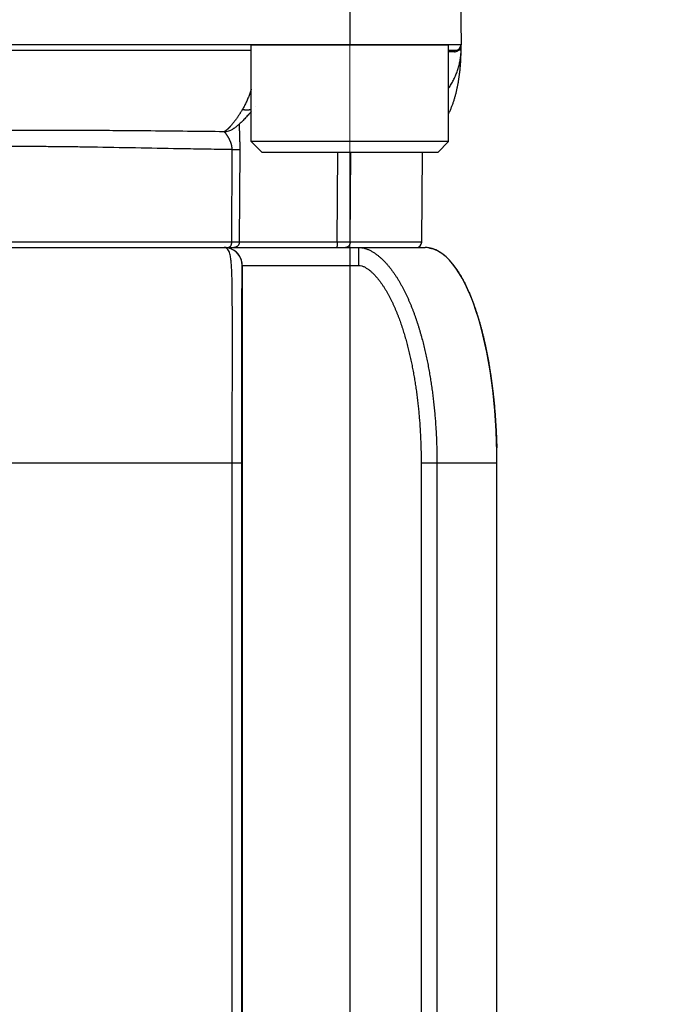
# Model space of a CAD drawing. Header units: millimetres. Extents: x 0 to 1071, y 0 to 742.
# Tile 98 of 131: x 377 to 394, y 375 to 402. Entities that reach past the tile are written whole.
import ezdxf

# ---------------------------------------------------------------- set-up
doc = ezdxf.new("R2010")
doc.units = ezdxf.units.MM
doc.header["$LTSCALE"] = 0.454724
doc.linetypes.add('CENTER', pattern=[50.8, 31.75, -6.35, 6.35, -6.35])
for name, color, linetype in [('NoLayerName_001', 7, 'Continuous'), ('NoLayerName_005', 7, 'Continuous'), ('NoLayerName_007', 7, 'Continuous')]:
    doc.layers.add(name, color=color, linetype=linetype)
doc.styles.get("Standard").update_dxf_attribs({"font": 'txt', "bigfont": 'extfont2'})
doc.dimstyles.get("Standard").update_dxf_attribs({"dimtxt": 2.5, "dimasz": 2.5, "dimexe": 1, "dimexo": 1, "dimtad": 1, "dimdec": 3, "dimzin": 0, "dimdsep": 46, "dimtxsty": 'Standard', "dimcen": 2.5, "dimadec": 3, "dimazin": 0, "dimtfac": 0.75, "dimtdec": 3, "dimtmove": 0, "dimatfit": 3, "dimfxl": 1, "dimarcsym": 0})

# ---------------------------------------------------------------- blocks, each defined once
blk = doc.blocks.new('_OPEN30')
at = {"color": 0, "linetype": 'ByBlock', "lineweight": -2}
for p, q in [((-1, 0.267949), (0, 0)), ((0, 0), (-1, -0.267949)), ((0, 0), (-1, 0))]:
    blk.add_line(p, q, dxfattribs=at)
blk = doc.blocks.new('*D97')
at = {"layer": 'Defpoints', "color": 0}
for p in [(475, 422.9), (390, 369.279), (390, 351.799)]:
    blk.add_point(p, dxfattribs=at)
at = {"layer": 'NoLayerName_001', "color": 0, "linetype": 'Continuous', "lineweight": 13}
for p, q in [((475, 420.4), (475, 349.299)), ((390, 366.779), (390, 349.299)), ((471.25, 351.799), (393.75, 351.799))]:
    blk.add_line(p, q, dxfattribs=at)
at = {"layer": 'NoLayerName_001', "color": 0, "lineweight": 13, "xscale": 3.75, "yscale": 3.75, "zscale": 3.75, "rotation": 180}
blk.add_blockref('_OPEN30', (390, 351.799), dxfattribs=at)
at = {"layer": 'NoLayerName_001', "color": 0, "lineweight": 13, "xscale": 3.75, "yscale": 3.75, "zscale": 3.75}
blk.add_blockref('_OPEN30', (475, 351.799), dxfattribs=at)
at = {"layer": 'NoLayerName_001', "color": 0, "lineweight": 13, "insert": (432.5, 358.674), "char_height": 8.75, "attachment_point": 5}
blk.add_mtext('\\W0.8000;85', dxfattribs=at)
blk = doc.blocks.new('*D98')
at = {"layer": 'Defpoints', "color": 0}
for p in [(298, 427.831), (475, 422.9), (298, 319.3)]:
    blk.add_point(p, dxfattribs=at)
at = {"layer": 'NoLayerName_001', "color": 0, "linetype": 'Continuous', "lineweight": 13}
for p, q in [((298, 425.331), (298, 316.8)), ((475, 420.4), (475, 316.8)), ((471.25, 319.3), (301.75, 319.3))]:
    blk.add_line(p, q, dxfattribs=at)
at = {"layer": 'NoLayerName_001', "color": 0, "lineweight": 13, "xscale": 3.75, "yscale": 3.75, "zscale": 3.75, "rotation": 180}
blk.add_blockref('_OPEN30', (298, 319.3), dxfattribs=at)
at = {"layer": 'NoLayerName_001', "color": 0, "lineweight": 13, "xscale": 3.75, "yscale": 3.75, "zscale": 3.75}
blk.add_blockref('_OPEN30', (475, 319.3), dxfattribs=at)
at = {"layer": 'NoLayerName_001', "color": 0, "lineweight": 13, "insert": (386.5, 326.175), "char_height": 8.75, "attachment_point": 5}
blk.add_mtext('\\W0.8000;177', dxfattribs=at)

msp = doc.modelspace()

# ---------------------------------------------------------------- linework, layer by layer
at = {"layer": 'NoLayerName_001', "color": 4, "linetype": 'CENTER', "lineweight": 13}
msp.add_line((385.9, 408.5), (385.9, 393.5), dxfattribs=at)
at = {"layer": 'NoLayerName_001', "color": 60, "linetype": 'Continuous', "lineweight": 25}
for p, q in [((385.8996, 406), (385.8996, 401.5001)), ((388.9621, 405.8513), (389.0001, 401.5)), ((389.0001, 401.35), (389.0001, 401.5)), ((371.6281, 401.35), (383.1494, 401.35)), ((388.6494, 401.35), (388.8501, 401.35)), ((388.9495, 401.3491), (388.9373, 401.349)), ((383.2684, 399.7906), (383.2687, 399.7909)), ((382.639, 399.15), (382.6396, 399.1505)), ((382.6085, 398.5773), (382.5971, 395.9987)), ((382.8284, 398.579), (382.8167, 395.9992)), ((385.5464, 395.9992), (385.5628, 398.5)), ((385.9056, 395.9987), (385.9245, 398.5)), ((387.9014, 395.9987), (387.9232, 398.5)), ((382.5971, 395.9987), (369.403, 395.9987)), ((385.5464, 395.9992), (382.8167, 395.9992)), ((385.9056, 395.9987), (385.5464, 395.9992)), ((387.9014, 395.9987), (385.9056, 395.9987)), ((364.6955, 395.85), (388.0001, 395.85)), ((385.9001, 395.85), (385.9001, 372.112)), ((386.1509, 395.35), (386.1509, 395.85)), ((382.8977, 395.35), (386.1509, 395.35)), ((382.9002, 395.35), (382.9002, 373.126)), ((370.8434, 389.85), (382.8825, 389.85)), ((382.6189, 373.3586), (382.6189, 389.85)), ((382.8825, 373.2888), (382.8825, 389.85)), ((387.8866, 389.85), (390.0001, 389.85)), ((387.8866, 389.85), (387.8866, 370.6586)), ((388.3269, 389.85), (388.3269, 369.2757))]:
    msp.add_line(p, q, dxfattribs=at)
at = {"layer": 'NoLayerName_001', "color": 140, "linetype": 'Continuous', "lineweight": 25}
msp.add_line((389.0001, 401.5), (371.6308, 401.5005), dxfattribs=at)
at = {"layer": 'NoLayerName_001', "color": 4, "linetype": 'Continuous', "lineweight": 25}
for p, q in [((383.1494, 401.5), (388.6494, 401.5)), ((383.1494, 398.8), (383.1494, 401.5)), ((388.6494, 398.8), (388.6494, 401.5)), ((383.4494, 398.5), (383.1494, 398.8)), ((388.6494, 398.8), (383.1494, 398.8)), ((388.3494, 398.5), (388.6494, 398.8)), ((388.3494, 398.5), (383.4494, 398.5))]:
    msp.add_line(p, q, dxfattribs=at)
at = {"layer": 'NoLayerName_001', "color": 60, "linetype": 'Continuous', "lineweight": 25}
for centre, radius, start, end in [((388.8501, 401.5), 0.15, 270, 0), ((388.8064, 401.4864), 0.1898, 313.59821, 317.96153), ((388.7823, 401.4998), 0.2177, 345.01091, 354.82513), ((388.7803, 401.5), 0.2198, 354.82179, 359.99566), ((388.8181, 401.4741), 0.1722, 270.05087, 284.23783), ((388.8177, 401.4756), 0.1738, 284.22851, 285.42449), ((387.467, 401.3502), 1.5331, 359.83433, 359.99215), ((382.3819, 399.5567), 0.4811, 271.68127, 302.30619), ((387.7514, 396), 0.15, 269.99579, 359.49996), ((382.3973, 395.3492), 0.5008, 78.72014, 89.9508), ((382.3977, 395.7445), 0.1055, 82.59835, 89.98558), ((382.3998, 395.3492), 0.5008, 78.72013, 89.9508), ((382.3978, 395.35), 0.4999, 359.99503, 78.7594), ((382.3997, 395.3471), 0.5028, 67.57102, 78.75638), ((382.4, 395.3499), 0.5001, 0.00736, 67.48808), ((387.9996, 395.1799), 0.6701, 80.68905, 89.95804), ((372.1651, 389.8498), 17.8349, 0.00056, 1.34728)]:
    msp.add_arc(centre, radius, start, end, dxfattribs=at)
for points, knots in [([(388.9373, 401.349), (388.9372, 401.3497), (388.9369, 401.351), (388.9366, 401.353), (388.9364, 401.3551), (388.9363, 401.3571), (388.9363, 401.3592), (388.9364, 401.3612), (388.9365, 401.3633), (388.9368, 401.3653), (388.9372, 401.3673), (388.9377, 401.3693), (388.9383, 401.3713), (388.939, 401.3733), (388.9398, 401.3752), (388.9407, 401.377), (388.9417, 401.3788), (388.9428, 401.3805), (388.9441, 401.3822), (388.9454, 401.3838), (388.9468, 401.3853), (388.9478, 401.3862), (388.9483, 401.3866)], [0, 0, 0, 0, 0.002036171, 0.004079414, 0.006127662, 0.008179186, 0.010232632, 0.012287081, 0.014342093, 0.016397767, 0.018454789, 0.020514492, 0.022578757, 0.024647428, 0.02671814, 0.028788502, 0.030856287, 0.032919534, 0.034976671, 0.037026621, 0.039068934, 0.041103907, 0.041103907, 0.041103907, 0.041103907]), ([(388.9926, 401.4435), (388.9922, 401.442), (388.9914, 401.4389), (388.99, 401.4343), (388.9885, 401.4297), (388.9869, 401.4252), (388.9851, 401.4207), (388.9833, 401.4162), (388.9814, 401.4118), (388.9794, 401.4074), (388.9772, 401.4031), (388.975, 401.3988), (388.9727, 401.3946), (388.9702, 401.3904), (388.9677, 401.3862), (388.9651, 401.3822), (388.9624, 401.3782), (388.9596, 401.3743), (388.9567, 401.3704), (388.9537, 401.3666), (388.9506, 401.3629), (388.9484, 401.3606), (388.9474, 401.3593)], [0, 0, 0, 0, 0.004801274, 0.009602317, 0.014405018, 0.019211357, 0.024023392, 0.028842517, 0.033667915, 0.03849835, 0.043332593, 0.048169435, 0.053007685, 0.057846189, 0.06268383, 0.067519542, 0.072352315, 0.077181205, 0.082005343, 0.086823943, 0.091636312, 0.096441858, 0.096441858, 0.096441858, 0.096441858]), ([(388.6494, 400.28), (388.6578, 400.2928), (388.6781, 400.3235), (388.7087, 400.373), (388.741, 400.4284), (388.7718, 400.4847), (388.801, 400.5419), (388.8284, 400.5999), (388.8541, 400.6587), (388.878, 400.7183), (388.9, 400.7786), (388.9201, 400.8397), (388.9381, 400.9015), (388.954, 400.9638), (388.9677, 401.0267), (388.9791, 401.0901), (388.9882, 401.1537), (388.9948, 401.2176), (388.9992, 401.2817), (388.9995, 401.3244), (389, 401.3458)], [0, 0, 0, 0, 0.0461344, 0.1102801, 0.174433, 0.2385964, 0.3027654, 0.3669381, 0.431117, 0.495309, 0.559526, 0.6237849, 0.6881042, 0.7524675, 0.8168377, 0.8811839, 0.9454816, 1.009714, 1.0738725, 1.1379574, 1.1379574, 1.1379574, 1.1379574]), ([(388.8182, 401.3018), (388.8182, 401.3025), (388.8183, 401.3039), (388.8184, 401.306), (388.8186, 401.3081), (388.8188, 401.3102), (388.8192, 401.3123), (388.8195, 401.3144), (388.8199, 401.3164), (388.8204, 401.3185), (388.821, 401.3205), (388.8216, 401.3225), (388.8223, 401.3245), (388.823, 401.3265), (388.8238, 401.3284), (388.8247, 401.3303), (388.8256, 401.3322), (388.8267, 401.334), (388.8278, 401.3358), (388.829, 401.3376), (388.8303, 401.3392), (388.8316, 401.3409), (388.8331, 401.3424), (388.8346, 401.3438), (388.8363, 401.3451), (388.838, 401.3463), (388.8399, 401.3474), (388.8418, 401.3483), (388.8438, 401.349), (388.8459, 401.3496), (388.848, 401.3499), (388.8494, 401.35), (388.8501, 401.35)], [0, 0, 0, 0, 0.002095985, 0.004193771, 0.006292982, 0.0083933, 0.01049447, 0.012596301, 0.014698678, 0.016801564, 0.018905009, 0.02100892, 0.023112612, 0.025215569, 0.027317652, 0.02941913, 0.031520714, 0.033623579, 0.035729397, 0.037839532, 0.039951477, 0.042062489, 0.044171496, 0.046279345, 0.048389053, 0.050506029, 0.052635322, 0.054770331, 0.056902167, 0.059024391, 0.061133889, 0.063231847, 0.063231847, 0.063231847, 0.063231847]), ([(388.9373, 401.349), (388.9363, 401.3481), (388.9342, 401.3462), (388.931, 401.3434), (388.9277, 401.3407), (388.9244, 401.3381), (388.921, 401.3356), (388.9175, 401.3332), (388.914, 401.3308), (388.9104, 401.3285), (388.9068, 401.3263), (388.9031, 401.3242), (388.8993, 401.3222), (388.8956, 401.3202), (388.8917, 401.3184), (388.8879, 401.3166), (388.8839, 401.3149), (388.88, 401.3134), (388.876, 401.3119), (388.872, 401.3105), (388.868, 401.3092), (388.8653, 401.3085), (388.8639, 401.3081)], [0, 0, 0, 0, 0.004221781, 0.008443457, 0.012666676, 0.016893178, 0.021124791, 0.025362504, 0.029605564, 0.033853, 0.038103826, 0.042357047, 0.046611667, 0.050866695, 0.055121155, 0.059374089, 0.06362457, 0.067871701, 0.072114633, 0.076352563, 0.080584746, 0.084810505, 0.084810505, 0.084810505, 0.084810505]), ([(389.0001, 401.35), (388.9997, 401.35), (388.9989, 401.3499), (388.9977, 401.3499), (388.9967, 401.3497), (388.9956, 401.3496), (388.9945, 401.3496), (388.9934, 401.3496), (388.9922, 401.3496), (388.991, 401.3496), (388.9896, 401.3496), (388.9881, 401.3495), (388.9866, 401.3495), (388.9855, 401.3495), (388.9843, 401.3495), (388.978, 401.3494), (388.9693, 401.3493), (388.9581, 401.3492), (388.9525, 401.3491), (388.9495, 401.3491)], [0, 0, 0, 0, 0.001210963, 0.002373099, 0.003358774, 0.004418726, 0.005557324, 0.006731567, 0.007897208, 0.009037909, 0.010160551, 0.012381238, 0.013493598, 0.014611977, 0.015735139, 0.016861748, 0.033739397, 0.041612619, 0.050612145, 0.050612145, 0.050612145, 0.050612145]), ([(388.9514, 400.6334), (388.9534, 400.6482), (388.9574, 400.6779), (388.9627, 400.7225), (388.9678, 400.7671), (388.9725, 400.8118), (388.9768, 400.8565), (388.9808, 400.9013), (388.9844, 400.9461), (388.9876, 400.9909), (388.9905, 401.0357), (388.993, 401.0806), (388.9951, 401.1254), (388.9969, 401.1703), (388.9983, 401.2152), (388.9993, 401.2602), (389, 401.3051), (389, 401.335), (389.0001, 401.35)], [0, 0, 0, 0, 0.04492756, 0.08985459, 0.13478057, 0.1797057, 0.22463044, 0.26955519, 0.3144803, 0.35940604, 0.40433266, 0.4492603, 0.49418835, 0.53911586, 0.58404209, 0.62896648, 0.67388874, 0.71880877, 0.71880877, 0.71880877, 0.71880877]), ([(388.6494, 399.5742), (388.6538, 399.5825), (388.6651, 399.6041), (388.6825, 399.6395), (388.7014, 399.6803), (388.7194, 399.7214), (388.7366, 399.763), (388.753, 399.8048), (388.7687, 399.847), (388.7836, 399.8893), (388.7979, 399.932), (388.8114, 399.9748), (388.8244, 400.0179), (388.8367, 400.0611), (388.8485, 400.1045), (388.8597, 400.148), (388.8704, 400.1916), (388.8806, 400.2354), (388.8903, 400.2793), (388.8994, 400.3232), (388.9082, 400.3673), (388.9164, 400.4115), (388.9243, 400.4557), (388.9317, 400.5), (388.9387, 400.5444), (388.9453, 400.5888), (388.9494, 400.6185), (388.9514, 400.6334)], [0, 0, 0, 0, 0.0282225, 0.0731797, 0.1181364, 0.1630928, 0.2080444, 0.2529884, 0.2979293, 0.3428709, 0.3878149, 0.4327614, 0.4777085, 0.522653, 0.5675917, 0.6125261, 0.6574584, 0.70239, 0.7473217, 0.7922537, 0.8371855, 0.8821159, 0.9270446, 0.9719725, 1.0169001, 1.0618277, 1.1067554, 1.1067554, 1.1067554, 1.1067554]), ([(383.1494, 400.2629), (383.1453, 400.2499), (383.1355, 400.2186), (383.1189, 400.1694), (383.0997, 400.1155), (383.0794, 400.062), (383.0581, 400.0088), (383.0357, 399.9561), (383.0122, 399.9039), (382.9875, 399.8523), (382.9615, 399.8012), (382.9345, 399.7508), (382.9151, 399.7179), (382.9056, 399.7014)], [0, 0, 0, 0, 0.04111243, 0.09833991, 0.15557208, 0.2128138, 0.27007161, 0.32734366, 0.38461544, 0.44187516, 0.49911543, 0.55633356, 0.61353182, 0.61353182, 0.61353182, 0.61353182]), ([(382.9056, 399.7014), (382.9006, 399.6929), (382.8905, 399.6758), (382.8751, 399.6504), (382.8595, 399.6251), (382.8438, 399.5998), (382.8279, 399.5747), (382.8118, 399.5497), (382.7955, 399.5249), (382.7791, 399.5001), (382.7624, 399.4755), (382.7455, 399.4511), (382.7283, 399.4268), (382.711, 399.4026), (382.6934, 399.3786), (382.6755, 399.3548), (382.6574, 399.3312), (382.6389, 399.3079), (382.6201, 399.2849), (382.6009, 399.2622), (382.5814, 399.2398), (382.568, 399.2252), (382.5613, 399.2179)], [0, 0, 0, 0, 0.029717, 0.05943506, 0.089154, 0.11887383, 0.1485947, 0.17831699, 0.20804123, 0.23776817, 0.26749877, 0.29723419, 0.32697581, 0.35672468, 0.38647735, 0.41622892, 0.44597561, 0.47571493, 0.50544581, 0.53516871, 0.56488577, 0.5946009, 0.5946009, 0.5946009, 0.5946009]), ([(382.9056, 399.7014), (382.9099, 399.7004), (382.9184, 399.6983), (382.9313, 399.6956), (382.9442, 399.6931), (382.9572, 399.691), (382.9702, 399.6893), (382.9833, 399.6879), (382.9965, 399.6868), (383.0096, 399.6861), (383.0228, 399.6858), (383.036, 399.6859), (383.0491, 399.6864), (383.0623, 399.6873), (383.0754, 399.6887), (383.0884, 399.6905), (383.1014, 399.6928), (383.1142, 399.6956), (383.127, 399.6989), (383.1388, 399.7023), (383.1462, 399.705), (383.1494, 399.7061)], [0, 0, 0, 0, 0.01313678, 0.02628352, 0.03943717, 0.05259536, 0.06575644, 0.07891952, 0.09208451, 0.1052522, 0.11842406, 0.13159878, 0.14477263, 0.15794321, 0.17110969, 0.18427292, 0.19743555, 0.21060214, 0.22377814, 0.23696108, 0.2473427, 0.2473427, 0.2473427, 0.2473427]), ([(382.5613, 399.2179), (382.5589, 399.2152), (382.5539, 399.2098), (382.5464, 399.2019), (382.5388, 399.194), (382.5312, 399.1862), (382.5235, 399.1785), (382.5157, 399.1708), (382.5078, 399.1632), (382.4998, 399.1557), (382.4918, 399.1483), (382.4836, 399.141), (382.4754, 399.1338), (382.467, 399.1267), (382.4586, 399.1197), (382.4501, 399.1129), (382.4414, 399.1062), (382.4326, 399.0997), (382.4237, 399.0934), (382.4146, 399.0873), (382.4054, 399.0814), (382.3991, 399.0777), (382.396, 399.0758)], [0, 0, 0, 0, 0.0109284, 0.02185758, 0.03278732, 0.04371754, 0.05464831, 0.06557987, 0.07651264, 0.08744719, 0.09838432, 0.10932499, 0.1202704, 0.13122181, 0.14217746, 0.15313309, 0.16408528, 0.17503171, 0.1859713, 0.19690432, 0.2078325, 0.21875921, 0.21875921, 0.21875921, 0.21875921]), ([(382.8138, 399.2867), (382.8139, 399.2773), (382.8139, 399.2584), (382.8143, 399.2301), (382.8148, 399.2018), (382.8155, 399.1735), (382.8165, 399.1357), (382.8189, 399.0603), (382.8218, 398.9754), (382.824, 398.8999), (382.825, 398.8622), (382.8257, 398.8338), (382.8263, 398.8055), (382.8269, 398.7772), (382.8274, 398.7489), (382.8278, 398.7206), (382.8281, 398.6923), (382.8283, 398.664), (382.8285, 398.6357), (382.8285, 398.6073), (382.8284, 398.5885), (382.8284, 398.579)], [0, 0, 0, 0, 0.02831347, 0.0566273, 0.08494204, 0.11325756, 0.14157322, 0.198202, 0.33977055, 0.39640211, 0.42471848, 0.45303494, 0.48135131, 0.50966743, 0.53798319, 0.56629853, 0.59461341, 0.62292784, 0.65124189, 0.67955568, 0.70786937, 0.70786937, 0.70786937, 0.70786937]), ([(382.396, 399.0758), (381.7138, 399.083), (380.7757, 399.0943), (379.5818, 399.104), (378.8143, 399.1086), (377.9615, 399.1116), (377.0234, 399.113), (376.3412, 399.1124), (376.0001, 399.1123)], [0, 0, 0, 0, 2.0467378, 2.8142648, 3.5817913, 4.3493189, 5.3726911, 6.3960624, 6.3960624, 6.3960624, 6.3960624]), ([(382.396, 399.0758), (382.3986, 399.0732), (382.4041, 399.0682), (382.4111, 399.0597), (382.4181, 399.0511), (382.425, 399.0424), (382.4317, 399.0337), (382.4383, 399.0248), (382.4448, 399.0159), (382.4511, 399.0068), (382.4574, 398.9977), (382.4636, 398.9886), (382.4697, 398.9794), (382.4757, 398.9701), (382.4817, 398.9608), (382.4875, 398.9514), (382.4932, 398.9419), (382.4989, 398.9324), (382.5044, 398.9229), (382.5099, 398.9133), (382.5152, 398.9036), (382.5205, 398.8939), (382.5256, 398.8841), (382.5306, 398.8742), (382.5356, 398.8643), (382.5403, 398.8544), (382.545, 398.8443), (382.5495, 398.8342), (382.5539, 398.8241), (382.5582, 398.8139), (382.5623, 398.8036), (382.5663, 398.7933), (382.5702, 398.783), (382.5738, 398.7725), (382.5774, 398.762), (382.5807, 398.7515), (382.5839, 398.7409), (382.5869, 398.7303), (382.5897, 398.7196), (382.5924, 398.7088), (382.594, 398.7016), (382.5948, 398.698)], [0, 0, 0, 0, 0.01104134, 0.02211759, 0.03319572, 0.04425189, 0.05529557, 0.06633655, 0.07738235, 0.08843324, 0.09948769, 0.11054393, 0.12159993, 0.13265435, 0.14370738, 0.15475944, 0.16581097, 0.17686251, 0.18791462, 0.19896743, 0.21002073, 0.22107438, 0.23212834, 0.24318267, 0.25423752, 0.2652931, 0.27634915, 0.28740532, 0.29846141, 0.30951739, 0.32057335, 0.33162959, 0.34268654, 0.3537446, 0.36480346, 0.37586282, 0.38692259, 0.39798285, 0.40904391, 0.42010629, 0.43117072, 0.43117072, 0.43117072, 0.43117072]), ([(382.6085, 398.5773), (382.3882, 398.5805), (381.9476, 398.5864), (380.6994, 398.6075), (379.5247, 398.632), (378.4233, 398.6492), (377.9828, 398.6551), (377.5422, 398.6596), (377.1016, 398.6627), (376.7344, 398.6641), (376.4407, 398.6644), (376.2204, 398.6643), (376.0735, 398.6638), (376.0001, 398.6636)], [0, 0, 0, 0, 0.6609097, 1.32182, 3.7451562, 4.1857635, 4.6263704, 5.0669789, 5.5075893, 5.9481999, 6.1685047, 6.3888089, 6.6091124, 6.6091124, 6.6091124, 6.6091124]), ([(382.5948, 398.698), (382.5956, 398.6944), (382.5971, 398.6872), (382.5992, 398.6763), (382.6011, 398.6654), (382.6027, 398.6545), (382.6042, 398.6435), (382.6055, 398.6325), (382.6065, 398.6215), (382.6073, 398.6104), (382.6079, 398.5994), (382.6084, 398.5883), (382.6084, 398.581), (382.6085, 398.5773)], [0, 0, 0, 0, 0.01106745, 0.02213854, 0.03321214, 0.04428687, 0.05536146, 0.06643475, 0.07750569, 0.08857335, 0.09963696, 0.11069587, 0.1217496, 0.1217496, 0.1217496, 0.1217496]), ([(382.6085, 398.5773), (382.628, 398.5773), (382.6647, 398.5774), (382.7087, 398.5775), (382.738, 398.5776), (382.7551, 398.5778), (382.7771, 398.578), (382.7966, 398.5782), (382.8137, 398.5785), (382.8211, 398.5786), (382.826, 398.5789), (382.8284, 398.579)], [0, 0, 0, 0, 0.05864923, 0.10996906, 0.13196285, 0.14662449, 0.16128526, 0.19794314, 0.20527664, 0.21260837, 0.21993869, 0.21993869, 0.21993869, 0.21993869]), ([(382.5971, 395.9987), (382.5971, 395.9969), (382.5971, 395.9934), (382.5969, 395.9881), (382.5966, 395.9829), (382.5962, 395.9776), (382.5957, 395.9723), (382.5951, 395.9671), (382.5944, 395.9618), (382.5936, 395.9566), (382.5926, 395.9514), (382.5916, 395.9462), (382.5904, 395.941), (382.5892, 395.9359), (382.5878, 395.9308), (382.5863, 395.9257), (382.5846, 395.9207), (382.5828, 395.9157), (382.5809, 395.9108), (382.5788, 395.9059), (382.5766, 395.9011), (382.5742, 395.8964), (382.5716, 395.8918), (382.5688, 395.8873), (382.5659, 395.8829), (382.5628, 395.8786), (382.5595, 395.8745), (382.556, 395.8705), (382.5523, 395.8668), (382.5483, 395.8633), (382.544, 395.8601), (382.5395, 395.8572), (382.5347, 395.8547), (382.5297, 395.8527), (382.5245, 395.8512), (382.5193, 395.8502), (382.5157, 395.8501), (382.514, 395.85)], [0, 0, 0, 0, 0.00527637, 0.01055491, 0.01583541, 0.02111771, 0.02640174, 0.03168753, 0.03697517, 0.04226486, 0.04755691, 0.0528517, 0.05814973, 0.0634508, 0.06875271, 0.07405338, 0.07935126, 0.08464542, 0.08993554, 0.09522202, 0.10050596, 0.10578926, 0.11107456, 0.11636163, 0.12164631, 0.12692587, 0.13219971, 0.1374699, 0.14274434, 0.14803937, 0.15338018, 0.15877085, 0.16417854, 0.16957336, 0.17493433, 0.18025262, 0.18553513, 0.18553513, 0.18553513, 0.18553513]), ([(382.8167, 395.9992), (382.813, 395.9992), (382.8057, 395.999), (382.7947, 395.9989), (382.7838, 395.9989), (382.7179, 395.9987), (382.6557, 395.9987), (382.5971, 395.9987)], [0, 0, 0, 0, 0.0109794, 0.02195876, 0.03293832, 0.04391813, 0.21959214, 0.21959214, 0.21959214, 0.21959214]), ([(382.8167, 395.9992), (382.8166, 395.9966), (382.8166, 395.9914), (382.8159, 395.9837), (382.8148, 395.976), (382.8134, 395.9683), (382.8116, 395.9607), (382.8093, 395.9532), (382.8067, 395.9458), (382.8037, 395.9386), (382.8004, 395.9316), (382.7966, 395.9247), (382.7926, 395.918), (382.7882, 395.9116), (382.7834, 395.9054), (382.7784, 395.8995), (382.773, 395.8938), (382.7674, 395.8884), (382.7614, 395.8833), (382.7553, 395.8786), (382.7488, 395.8741), (382.7422, 395.87), (382.7354, 395.8663), (382.7283, 395.8629), (382.7211, 395.8599), (382.7137, 395.8573), (382.7062, 395.8551), (382.6986, 395.8532), (382.6909, 395.8518), (382.6832, 395.8508), (382.6755, 395.8501), (382.6703, 395.8501), (382.6677, 395.85)], [0, 0, 0, 0, 0.00776231, 0.01554355, 0.02333994, 0.03114738, 0.03896168, 0.04677881, 0.05459509, 0.06240752, 0.07021547, 0.07801997, 0.08582173, 0.09362123, 0.10141884, 0.10921503, 0.1170105, 0.12480625, 0.13260303, 0.14040126, 0.14820121, 0.15600322, 0.16380782, 0.17161593, 0.17942894, 0.18724642, 0.19506515, 0.20288118, 0.21069021, 0.21848786, 0.22626989, 0.23403243, 0.23403243, 0.23403243, 0.23403243]), ([(385.5464, 395.9992), (385.5464, 395.9979), (385.5464, 395.9954), (385.5463, 395.9916), (385.5463, 395.9878), (385.5463, 395.984), (385.5462, 395.9802), (385.5462, 395.9764), (385.5461, 395.9726), (385.546, 395.9688), (385.5459, 395.965), (385.5458, 395.9612), (385.5457, 395.9574), (385.5455, 395.9536), (385.5454, 395.9498), (385.5452, 395.946), (385.5451, 395.9422), (385.5449, 395.9384), (385.5447, 395.9346), (385.5445, 395.9308), (385.5442, 395.9271), (385.544, 395.9233), (385.5437, 395.9195), (385.5434, 395.9157), (385.5431, 395.9119), (385.5428, 395.9081), (385.5424, 395.9043), (385.5421, 395.9005), (385.5417, 395.8968), (385.5413, 395.893), (385.5408, 395.8892), (385.5403, 395.8855), (385.5398, 395.8817), (385.5392, 395.878), (385.5386, 395.8742), (385.5379, 395.8704), (385.5371, 395.8667), (385.5362, 395.863), (385.5354, 395.8594), (385.5345, 395.8571), (385.5341, 395.8559)], [0, 0, 0, 0, 0.00379878, 0.00759724, 0.01139546, 0.01519353, 0.01899155, 0.0227896, 0.02658777, 0.03038618, 0.0341849, 0.03798404, 0.0417837, 0.04558399, 0.049385, 0.05318684, 0.05698963, 0.06079339, 0.06459782, 0.0684025, 0.07220705, 0.07601107, 0.07981419, 0.08361606, 0.08741633, 0.09121468, 0.09501077, 0.09880433, 0.10259506, 0.1063827, 0.11016839, 0.11395671, 0.11775299, 0.1215629, 0.1253924, 0.12923465, 0.1330573, 0.13682522, 0.14051058, 0.14422923, 0.14422923, 0.14422923, 0.14422923]), ([(385.9056, 395.9987), (385.9055, 395.9962), (385.9055, 395.9911), (385.9049, 395.9835), (385.904, 395.9759), (385.9028, 395.9684), (385.9013, 395.9609), (385.8994, 395.9534), (385.8972, 395.946), (385.8947, 395.9388), (385.8919, 395.9316), (385.8887, 395.9246), (385.8852, 395.9178), (385.8814, 395.9112), (385.8773, 395.9048), (385.8729, 395.8986), (385.8681, 395.8927), (385.863, 395.887), (385.8577, 395.8817), (385.852, 395.8767), (385.846, 395.872), (385.8397, 395.8677), (385.8332, 395.8638), (385.8264, 395.8603), (385.8194, 395.8573), (385.8123, 395.8548), (385.8074, 395.8535), (385.805, 395.8529)], [0, 0, 0, 0, 0.00756498, 0.0151692, 0.02280531, 0.03046592, 0.03814375, 0.0458318, 0.0535235, 0.06121287, 0.06889473, 0.0765648, 0.08421993, 0.09185828, 0.0994795, 0.10708463, 0.11467489, 0.12225282, 0.12982292, 0.13739191, 0.14496887, 0.1525632, 0.16016923, 0.16777482, 0.17536967, 0.1829461, 0.19049979, 0.19049979, 0.19049979, 0.19049979]), ([(382.6189, 389.85), (382.62, 391.2652), (382.6254, 392.7479), (382.6219, 394.2754), (382.6212, 394.4327), (382.6202, 394.5675), (382.619, 394.6798), (382.6178, 394.7696), (382.6168, 394.837), (382.6156, 394.9044), (382.6141, 394.9718), (382.6124, 395.0392), (382.6103, 395.1065), (382.6079, 395.1739), (382.6049, 395.2412), (382.6012, 395.3085), (382.5967, 395.3757), (382.591, 395.4429), (382.5837, 395.5099), (382.5741, 395.5767), (382.5614, 395.6429), (382.5433, 395.7082), (382.5166, 395.7694), (382.4769, 395.8281), (382.4316, 395.8399), (382.4113, 395.8491)], [0, 0, 0, 0, 4.2457347, 4.4479158, 4.5827023, 4.7174876, 4.8522721, 4.9196644, 4.987057, 5.0544497, 5.121843, 5.1892365, 5.2566291, 5.3240208, 5.3914134, 5.4588124, 5.5262151, 5.5936054, 5.6609839, 5.7283959, 5.7959157, 5.8633311, 5.9306944, 5.9979325, 6.0647615, 6.0647615, 6.0647615, 6.0647615]), ([(385.5341, 395.8559), (385.5335, 395.8547), (385.5328, 395.852), (385.5303, 395.8508), (385.5293, 395.85)], [0, 0, 0, 0, 0.0040495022, 0.0078125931, 0.0078125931, 0.0078125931, 0.0078125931]), ([(385.805, 395.8529), (385.8045, 395.8527), (385.8034, 395.8525), (385.8018, 395.8522), (385.8002, 395.8518), (385.7986, 395.8516), (385.797, 395.8513), (385.7954, 395.851), (385.7938, 395.8508), (385.7921, 395.8506), (385.7905, 395.8505), (385.7889, 395.8503), (385.7873, 395.8502), (385.7856, 395.8501), (385.784, 395.85), (385.7824, 395.85), (385.7813, 395.85), (385.7808, 395.85)], [0, 0, 0, 0, 0.00162663, 0.003254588, 0.004883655, 0.006513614, 0.008144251, 0.009775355, 0.011406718, 0.013038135, 0.014669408, 0.016300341, 0.017930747, 0.019560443, 0.021189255, 0.022817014, 0.024443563, 0.024443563, 0.024443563, 0.024443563]), ([(386.1509, 395.85), (386.179, 395.8479), (386.2355, 395.8466), (386.3182, 395.8275), (386.3983, 395.8003), (386.475, 395.7646), (386.5483, 395.7228), (386.6186, 395.676), (386.6858, 395.6251), (386.7503, 395.5707), (386.8121, 395.5134), (386.8714, 395.4535), (386.9284, 395.3913), (386.9832, 395.3272), (387.0359, 395.2613), (387.0866, 395.1939), (387.1354, 395.1251), (387.1825, 395.0551), (387.2278, 394.9841), (387.2716, 394.912), (387.3138, 394.8391), (387.3546, 394.7653), (387.3939, 394.6908), (387.432, 394.6156), (387.4688, 394.5398), (387.5044, 394.4634), (387.5388, 394.3865), (387.5721, 394.3091), (387.6044, 394.2312), (387.6356, 394.153), (387.6658, 394.0743), (387.695, 393.9953), (387.7234, 393.9159), (387.7508, 393.8363), (387.7774, 393.7563), (387.8031, 393.6761), (387.828, 393.5956), (387.8521, 393.5149), (387.8755, 393.4339), (387.8982, 393.3528), (387.9126, 393.2985), (387.9198, 393.2714)], [0, 0, 0, 0, 0.0843515, 0.1690057, 0.2535101, 0.3378776, 0.4222469, 0.5065596, 0.5908693, 0.6751566, 0.7594376, 0.8437255, 0.9280171, 1.0123363, 1.096689, 1.181059, 1.265411, 1.3497218, 1.434009, 1.518287, 1.6025626, 1.6868349, 1.7711027, 1.855371, 1.9396421, 2.0239149, 2.1081846, 2.1924482, 2.2767088, 2.360969, 2.4452294, 2.5294886, 2.6137458, 2.6980023, 2.7822588, 2.8665152, 2.9507703, 3.0350233, 3.1192758, 3.203529, 3.2877836, 3.2877836, 3.2877836, 3.2877836]), ([(388.108, 395.8412), (388.1387, 395.834), (388.2011, 395.8224), (388.2899, 395.788), (388.3746, 395.7453), (388.4546, 395.6942), (388.53, 395.6367), (388.601, 395.5739), (388.6679, 395.5068), (388.731, 395.4361), (388.7906, 395.3624), (388.847, 395.2864), (388.9006, 395.2082), (388.9514, 395.1284), (388.9999, 395.047), (389.0461, 394.9644), (389.0902, 394.8806), (389.1325, 394.7959), (389.173, 394.7103), (389.2118, 394.624), (389.2491, 394.5369), (389.2848, 394.4492), (389.3191, 394.3609), (389.3521, 394.2721), (389.3838, 394.1828), (389.4143, 394.0932), (389.4437, 394.0031), (389.472, 393.9128), (389.4992, 393.8221), (389.5254, 393.7311), (389.5507, 393.6399), (389.575, 393.5484), (389.5984, 393.4567), (389.621, 393.3647), (389.6427, 393.2726), (389.6637, 393.1803), (389.6839, 393.0878), (389.7033, 392.9951), (389.722, 392.9023), (389.74, 392.8094), (389.7513, 392.7473), (389.7571, 392.7163)], [0, 0, 0, 0, 0.0947272, 0.1896462, 0.284433, 0.379203, 0.4739315, 0.568667, 0.6633966, 0.7580917, 0.8527952, 0.947483, 1.0421589, 1.1368405, 1.2315123, 1.3261743, 1.4208401, 1.5155077, 1.6101723, 1.7048449, 1.7995342, 1.8942432, 1.9889701, 2.0837082, 2.1784463, 2.2731695, 2.3678703, 2.4625552, 2.5572303, 2.6519002, 2.7465682, 2.8412362, 2.9359046, 3.0305729, 3.1252392, 3.2199025, 3.3145642, 3.4092257, 3.5038879, 3.5985512, 3.6932158, 3.6932158, 3.6932158, 3.6932158]), ([(382.8825, 389.85), (382.8832, 390.7489), (382.8833, 392.1328), (382.8872, 393.7414), (382.8905, 394.5576), (382.8927, 394.9361), (382.8941, 395.1135), (382.895, 395.2081), (382.8958, 395.2672), (382.8963, 395.3146), (382.8973, 395.3382), (382.8977, 395.35)], [0, 0, 0, 0, 2.6968092, 4.1516668, 4.825869, 5.145228, 5.2871653, 5.358134, 5.4291018, 5.4645887, 5.5000569, 5.5000569, 5.5000569, 5.5000569]), ([(386.1509, 395.35), (386.1773, 395.3458), (386.2313, 395.3421), (386.3053, 395.3087), (386.3748, 395.2689), (386.44, 395.2218), (386.5014, 395.1701), (386.5596, 395.1149), (386.6147, 395.0567), (386.6672, 394.9961), (386.7173, 394.9334), (386.7651, 394.8691), (386.811, 394.8033), (386.8549, 394.7363), (386.897, 394.668), (386.9375, 394.5988), (386.9765, 394.5287), (387.0141, 394.4579), (387.0502, 394.3864), (387.0851, 394.3142), (387.1187, 394.2415), (387.1512, 394.1682), (387.1826, 394.0945), (387.213, 394.0203), (387.2423, 393.9457), (387.2706, 393.8708), (387.2981, 393.7955), (387.3246, 393.7199), (387.3503, 393.644), (387.3751, 393.5678), (387.3992, 393.4913), (387.4224, 393.4147), (387.445, 393.3377), (387.4668, 393.2606), (387.4879, 393.1833), (387.5082, 393.1058), (387.528, 393.0281), (387.547, 392.9502), (387.5654, 392.8722), (387.5833, 392.7941), (387.5946, 392.7419), (387.6003, 392.7158)], [0, 0, 0, 0, 0.0801656, 0.1603983, 0.2405122, 0.3207686, 0.4010717, 0.4812447, 0.5613793, 0.6415148, 0.7216671, 0.801822, 0.8819798, 0.9621553, 1.0423471, 1.1225382, 1.2027059, 1.2828559, 1.3629989, 1.44314, 1.5232796, 1.6034167, 1.6835542, 1.7636934, 1.8438326, 1.9239684, 2.0041009, 2.0842327, 2.1643655, 2.2444997, 2.3246347, 2.4047716, 2.484912, 2.5650565, 2.6452053, 2.7253578, 2.805513, 2.8856692, 2.9658242, 3.0459753, 3.1261216, 3.1261216, 3.1261216, 3.1261216]), ([(387.9198, 393.2714), (387.9269, 393.2442), (387.9412, 393.1898), (387.9616, 393.1081), (387.9814, 393.0262), (388.0005, 392.9441), (388.019, 392.8619), (388.0369, 392.7796), (388.0541, 392.6971), (388.0707, 392.6144), (388.0867, 392.5317), (388.1021, 392.4489), (388.117, 392.3659), (388.1313, 392.2829), (388.145, 392.1997), (388.1582, 392.1165), (388.1708, 392.0332), (388.1829, 391.9498), (388.1945, 391.8663), (388.2056, 391.7828), (388.2161, 391.6992), (388.2261, 391.6156), (388.2357, 391.5318), (388.2447, 391.4481), (388.2532, 391.3642), (388.2613, 391.2804), (388.2689, 391.1965), (388.276, 391.1125), (388.2826, 391.0285), (388.2887, 390.9445), (388.2944, 390.8604), (388.2996, 390.7763), (388.3044, 390.6922), (388.3087, 390.608), (388.3125, 390.5238), (388.3159, 390.4397), (388.3188, 390.3554), (388.3213, 390.2712), (388.3233, 390.187), (388.3249, 390.1027), (388.3256, 390.0466), (388.326, 390.0185)], [0, 0, 0, 0, 0.084256, 0.1685134, 0.2527729, 0.3370351, 0.4213004, 0.5055686, 0.5898394, 0.6741119, 0.7583851, 0.8426578, 0.9269282, 1.0111951, 1.0954592, 1.1797213, 1.263982, 1.3482417, 1.4325009, 1.5167597, 1.6010183, 1.6852765, 1.7695341, 1.853791, 1.9380475, 2.022304, 2.1065608, 2.1908179, 2.2750757, 2.3593341, 2.4435932, 2.527853, 2.6121133, 2.696374, 2.7806347, 2.8648952, 2.949155, 3.033414, 3.1176716, 3.2019275, 3.2861812, 3.2861812, 3.2861812, 3.2861812]), ([(387.6003, 392.7158), (387.6059, 392.6896), (387.6171, 392.6374), (387.6331, 392.5589), (387.6485, 392.4802), (387.6634, 392.4015), (387.6778, 392.3226), (387.6916, 392.2437), (387.7049, 392.1647), (387.7176, 392.0856), (387.7299, 392.0064), (387.7416, 391.9271), (387.7529, 391.8478), (387.7636, 391.7684), (387.7739, 391.6889), (387.7837, 391.6094), (387.793, 391.5298), (387.8019, 391.4501), (387.8103, 391.3704), (387.8182, 391.2907), (387.8257, 391.2109), (387.8328, 391.131), (387.8394, 391.0511), (387.8455, 390.9712), (387.8513, 390.8912), (387.8566, 390.8112), (387.8614, 390.7312), (387.8658, 390.6512), (387.8698, 390.5711), (387.8734, 390.491), (387.8765, 390.4109), (387.8792, 390.3308), (387.8815, 390.2507), (387.8834, 390.1705), (387.8848, 390.0904), (387.8858, 390.0103), (387.8865, 389.9301), (387.8865, 389.8767), (387.8866, 389.85)], [0, 0, 0, 0, 0.0801428, 0.160283, 0.2404213, 0.3205583, 0.400694, 0.4808287, 0.560962, 0.6410935, 0.721223, 0.8013516, 0.8814803, 0.9616101, 1.0417419, 1.1218763, 1.202014, 1.2821555, 1.362301, 1.4424509, 1.5226048, 1.6027625, 1.6829234, 1.763087, 1.8432528, 1.9234202, 2.0035887, 2.0837574, 2.1639259, 2.2440933, 2.3242588, 2.4044217, 2.4845811, 2.5647361, 2.6448859, 2.7250295, 2.8051659, 2.8852942, 2.8852942, 2.8852942, 2.8852942]), ([(389.7571, 392.7163), (389.7626, 392.6852), (389.7738, 392.6231), (389.7896, 392.5298), (389.8048, 392.4363), (389.8194, 392.3428), (389.8333, 392.2492), (389.8466, 392.1554), (389.8593, 392.0616), (389.8714, 391.9678), (389.8829, 391.8738), (389.8939, 391.7798), (389.9042, 391.6857), (389.914, 391.5915), (389.9232, 391.4973), (389.9319, 391.4031), (389.94, 391.3088), (389.9476, 391.2144), (389.9547, 391.12), (389.9613, 391.0256), (389.9673, 390.9311), (389.9728, 390.8366), (389.9778, 390.7421), (389.9823, 390.6475), (389.9863, 390.553), (389.9898, 390.4584), (389.9928, 390.3638), (389.9943, 390.3007), (389.9951, 390.2692)], [0, 0, 0, 0, 0.0946655, 0.1893312, 0.2839961, 0.3786586, 0.473318, 0.5679751, 0.662631, 0.7572864, 0.8519422, 0.9465986, 1.041256, 1.1359145, 1.230574, 1.3252343, 1.419895, 1.5145557, 1.6092162, 1.7038763, 1.7985357, 1.893194, 1.987851, 2.0825061, 2.1771589, 2.2718088, 2.3664552, 2.4610975, 2.4610975, 2.4610975, 2.4610975]), ([(388.326, 390.0185), (388.3262, 389.9904), (388.3268, 389.9342), (388.3268, 389.8781), (388.3269, 389.85)], [0, 0, 0, 0, 0.0842512, 0.16849938, 0.16849938, 0.16849938, 0.16849938])]:
    msp.add_open_spline(points, degree=3, knots=knots, dxfattribs=at)
msp.add_open_spline([(388.8182, 401.3018), (388.7619, 401.3018), (388.7057, 401.3017), (388.6494, 401.3017)], degree=3, dxfattribs=at)
at = {"layer": 'NoLayerName_001', "color": 7, "linetype": 'Continuous', "lineweight": 25}
msp.add_open_spline([(383.1494, 399.643), (383.1284, 399.6179), (383.0929, 399.5737), (383.0382, 399.5147), (382.9933, 399.4629), (382.9469, 399.4163), (382.8931, 399.3592), (382.8276, 399.298), (382.7657, 399.2423), (382.7165, 399.2059), (382.6804, 399.1768), (382.6534, 399.1598), (382.639, 399.1501)], degree=3, knots=[0, 0, 0, 0, 0.09836414, 0.16979077, 0.2412174, 0.30408023, 0.36694305, 0.4766332, 0.5729681, 0.61648612, 0.66000414, 0.7120951, 0.7120951, 0.7120951, 0.7120951], dxfattribs=at)
at = {"layer": 'NoLayerName_005', "color": 60, "linetype": 'Continuous', "lineweight": 25}
msp.add_line((390.0001, 369.2794), (390.0001, 389.85), dxfattribs=at)
at = {"layer": 'NoLayerName_007', "color": 60, "linetype": 'Continuous', "lineweight": 25}
msp.add_ellipse((388.0001, 389.85), major_axis=(0, -6), ratio=0.3333333, start_param=1.5707963, end_param=3.1415927, dxfattribs=at)

# ---------------------------------------------------------------- dimensions: what is measured, and where the dimension line sits
at = {"layer": 'NoLayerName_001', "color": 3, "linetype": 'Continuous', "lineweight": 13}
for base, p2, picture, middle in [((298, 319.3002), (298, 427.8308), '*D98', (386.5, 319.3002)), ((390.0001, 351.7986), (390.0001, 369.2794), '*D97', (432.5, 351.7986))]:
    dim = msp.add_linear_dim(base=base, p1=(475, 422.9), p2=p2, angle=180, text='\\W0.8000;<>', dimstyle='Standard', override={"dimtxt": 8.75, "dimasz": 3.75, "dimexe": 2.5, "dimexo": 2.5, "dimgap": 2.5, "dimzin": 8, "dimblk": 'OPEN30', "dimclrd": 0, "dimclre": 0, "dimclrt": 0, "dimtp": 0, "dimtm": 0, "dimlwd": 13, "dimlwe": 13}, dxfattribs=at)
    dim.commit()
    dim.dimension.update_dxf_attribs({"geometry": picture, "text_midpoint": middle, "dimtype": 160})

doc.saveas('drawing.dxf')
